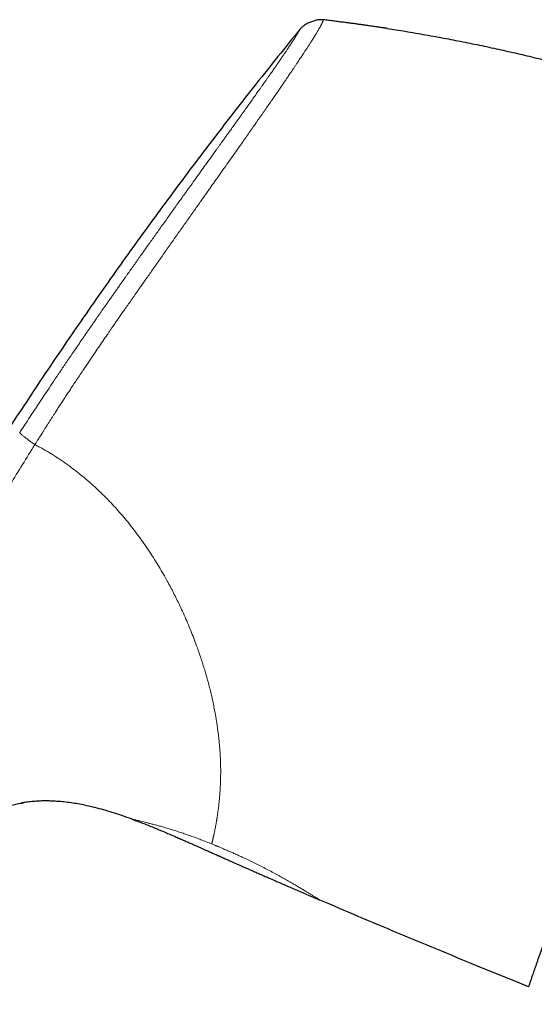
# Model space of a CAD drawing. Header units: millimetres. Extents: x 8 to 1136, y 12 to 650.
# Tile 5 of 49: x 261 to 290, y 594 to 650. Entities that reach past the tile are written whole.
import ezdxf

# ---------------------------------------------------------------- set-up
doc = ezdxf.new("R2010")
doc.units = ezdxf.units.MM

msp = doc.modelspace()

# ---------------------------------------------------------------- linework, layer by layer
at = {"color": 7, "linetype": 'Continuous', "lineweight": 30}
for p, q in [((261.646, 605.652), (261.676, 605.656)), ((267.76, 604.741), (267.759, 604.741)), ((278.392, 600.17), (278.393, 600.169)), ((289.67, 595.484), (287.19, 596.493)), ((290.156, 595.287), (289.67, 595.484))]:
    msp.add_line(p, q, dxfattribs=at)
at = {"color": 252, "linetype": 'Continuous', "lineweight": 0}
for points, knots in [([(278.59, 649.767), (278.59, 649.766), (278.588, 649.763), (278.585, 649.755), (278.579, 649.741), (278.572, 649.723), (278.563, 649.701), (278.553, 649.678), (278.543, 649.654), (278.532, 649.63), (278.52, 649.604), (278.506, 649.574), (278.49, 649.543), (278.473, 649.508), (278.453, 649.469), (278.428, 649.422), (278.396, 649.363), (278.358, 649.294), (278.314, 649.216), (278.265, 649.132), (278.215, 649.048), (278.164, 648.964), (278.109, 648.873), (278.061, 648.796), (278.024, 648.738), (278, 648.7), (277.976, 648.662), (277.951, 648.622), (277.925, 648.581), (277.898, 648.539), (277.849, 648.462), (277.773, 648.345), (277.665, 648.179), (277.557, 648.013), (277.478, 647.894), (277.438, 647.832), (277.426, 647.815), (277.415, 647.798), (277.403, 647.78), (277.392, 647.763), (277.379, 647.744), (277.344, 647.691), (277.286, 647.604), (277.207, 647.485), (277.121, 647.357), (277.031, 647.223), (276.937, 647.082), (276.847, 646.948), (276.762, 646.823), (276.683, 646.706), (276.61, 646.599), (276.545, 646.502), (276.486, 646.416), (276.437, 646.344), (276.397, 646.284), (276.365, 646.237), (276.343, 646.206), (276.325, 646.18), (276.308, 646.155), (276.285, 646.121), (276.261, 646.086), (276.237, 646.051), (276.212, 646.015), (276.143, 645.914), (276.025, 645.742), (275.859, 645.502), (275.688, 645.256), (275.513, 645.004), (275.332, 644.742), (275.137, 644.463), (274.933, 644.17), (274.72, 643.865), (274.511, 643.566), (274.306, 643.273), (274.106, 642.988), (273.887, 642.677), (273.642, 642.33), (273.364, 641.936), (273.07, 641.522), (272.762, 641.087), (272.47, 640.675), (272.196, 640.289), (271.942, 639.931), (271.653, 639.523), (271.431, 639.21), (271.281, 638.997), (271.233, 638.93), (271.185, 638.862), (271.137, 638.794), (271.089, 638.726), (270.922, 638.49), (270.635, 638.084), (270.226, 637.504), (269.814, 636.918), (269.414, 636.349), (269.028, 635.8), (268.671, 635.291), (268.388, 634.889), (268.224, 634.654), (268.162, 634.566), (268.143, 634.539), (268.124, 634.512), (268.105, 634.485), (268.086, 634.457), (268, 634.335), (267.853, 634.125), (267.65, 633.835), (267.461, 633.565), (267.287, 633.316), (267.128, 633.088), (267.002, 632.905), (266.903, 632.764), (266.831, 632.659), (266.763, 632.562), (266.7, 632.472), (266.643, 632.389), (266.574, 632.289), (266.492, 632.169), (266.341, 631.951), (266.14, 631.659), (265.893, 631.299), (265.706, 631.024), (265.575, 630.831), (265.498, 630.718), (265.422, 630.606), (265.347, 630.495), (265.274, 630.386), (265.201, 630.277), (265.015, 630.001), (264.719, 629.558), (264.422, 629.111), (264.237, 628.83), (264.16, 628.712), (264.083, 628.595), (264.006, 628.477), (263.93, 628.361), (263.854, 628.244), (263.779, 628.128), (263.678, 627.974), (263.548, 627.773), (263.384, 627.518), (263.206, 627.241), (263.065, 627.02), (262.963, 626.86), (262.894, 626.753), (262.818, 626.632), (262.735, 626.502), (262.66, 626.384), (262.592, 626.277), (262.529, 626.178), (262.472, 626.087), (262.42, 626.006), (262.382, 625.944), (262.353, 625.9), (262.334, 625.87), (262.321, 625.849), (262.314, 625.838), (262.312, 625.834)], [0, 0, 0, 0, 0.00778, 0.018972, 0.030638, 0.042777, 0.054866, 0.066321, 0.075274, 0.084187, 0.093059, 0.101892, 0.110683, 0.118695, 0.126714, 0.136549, 0.1469, 0.157768, 0.169153, 0.180009, 0.189545, 0.198263, 0.207288, 0.216618, 0.219828, 0.223074, 0.226354, 0.229668, 0.233017, 0.236401, 0.239819, 0.25107, 0.262664, 0.274598, 0.283637, 0.284663, 0.285692, 0.286723, 0.287756, 0.288792, 0.28983, 0.291144, 0.298062, 0.304655, 0.310923, 0.318535, 0.325606, 0.332133, 0.338119, 0.343562, 0.348463, 0.352821, 0.356638, 0.359913, 0.362359, 0.364381, 0.365979, 0.366422, 0.367723, 0.369198, 0.370681, 0.372172, 0.373672, 0.37518, 0.384799, 0.39475, 0.403915, 0.413612, 0.423472, 0.43306, 0.44412, 0.454797, 0.465089, 0.474997, 0.484521, 0.493663, 0.505874, 0.518587, 0.5318, 0.545516, 0.559736, 0.570484, 0.581504, 0.592795, 0.608115, 0.610156, 0.612205, 0.614263, 0.616329, 0.618402, 0.620484, 0.637787, 0.655225, 0.672801, 0.690518, 0.706224, 0.722037, 0.736039, 0.742226, 0.743037, 0.743849, 0.744661, 0.745473, 0.746285, 0.747098, 0.756393, 0.765062, 0.773104, 0.78052, 0.787308, 0.793469, 0.796806, 0.799924, 0.802825, 0.805507, 0.807971, 0.810216, 0.814391, 0.818628, 0.829675, 0.840357, 0.850675, 0.854067, 0.857418, 0.860728, 0.863996, 0.867222, 0.870407, 0.873551, 0.891664, 0.909458, 0.912916, 0.916361, 0.919794, 0.923215, 0.926624, 0.93002, 0.933404, 0.936776, 0.943552, 0.950959, 0.958997, 0.967667, 0.97026, 0.972904, 0.976996, 0.980755, 0.98418, 0.987272, 0.99003, 0.992826, 0.995169, 0.997057, 0.998176, 0.999039, 0.999647, 1, 1, 1, 1]), ([(277.256, 649.227), (277.255, 649.226), (277.254, 649.224), (277.249, 649.214), (277.242, 649.201), (277.233, 649.185), (277.227, 649.173), (277.223, 649.166), (277.222, 649.164), (277.221, 649.162), (277.219, 649.16), (277.218, 649.158), (277.217, 649.156), (277.216, 649.154), (277.214, 649.15), (277.21, 649.143), (277.204, 649.133), (277.198, 649.122), (277.191, 649.11), (277.183, 649.096), (277.174, 649.08), (277.164, 649.063), (277.153, 649.043), (277.141, 649.022), (277.128, 648.999), (277.112, 648.972), (277.098, 648.949), (277.088, 648.933), (277.084, 648.925), (277.081, 648.919), (277.078, 648.915), (277.075, 648.91), (277.072, 648.905), (277.067, 648.897), (277.061, 648.887), (277.053, 648.873), (277.045, 648.86), (277.036, 648.847), (277.029, 648.834), (277.021, 648.821), (277.012, 648.807), (277.002, 648.791), (276.992, 648.775), (276.983, 648.761), (276.968, 648.737), (276.946, 648.702), (276.914, 648.652), (276.879, 648.597), (276.838, 648.535), (276.801, 648.478), (276.775, 648.438), (276.766, 648.424), (276.765, 648.423), (276.764, 648.422), (276.762, 648.419), (276.758, 648.412), (276.751, 648.401), (276.741, 648.386), (276.729, 648.368), (276.715, 648.347), (276.698, 648.322), (276.679, 648.292), (276.656, 648.259), (276.63, 648.219), (276.599, 648.173), (276.563, 648.119), (276.522, 648.058), (276.476, 647.99), (276.428, 647.92), (276.38, 647.849), (276.331, 647.777), (276.278, 647.7), (276.221, 647.616), (276.177, 647.552), (276.15, 647.513), (276.143, 647.503), (276.14, 647.498), (276.137, 647.494), (276.131, 647.485), (276.118, 647.467), (276.099, 647.439), (276.076, 647.405), (276.049, 647.366), (276.017, 647.321), (275.981, 647.268), (275.938, 647.206), (275.887, 647.132), (275.826, 647.045), (275.759, 646.949), (275.686, 646.844), (275.605, 646.729), (275.518, 646.604), (275.427, 646.475), (275.333, 646.342), (275.263, 646.243), (275.217, 646.177), (275.197, 646.149), (275.18, 646.125), (275.163, 646.1), (275.145, 646.076), (275.103, 646.015), (275.034, 645.918), (274.916, 645.752), (274.773, 645.551), (274.603, 645.312), (274.428, 645.066), (274.247, 644.812), (274.06, 644.551), (273.866, 644.281), (273.676, 644.015), (273.492, 643.758), (273.365, 643.582), (273.29, 643.478), (273.272, 643.453), (273.259, 643.435), (273.249, 643.421), (273.237, 643.405), (273.217, 643.376), (273.186, 643.333), (273.143, 643.273), (273.095, 643.206), (273.041, 643.131), (272.98, 643.046), (272.913, 642.953), (272.835, 642.845), (272.748, 642.723), (272.654, 642.593), (272.586, 642.498), (272.547, 642.444), (272.536, 642.429), (272.525, 642.413), (272.513, 642.398), (272.502, 642.382), (272.491, 642.366), (272.394, 642.231), (272.21, 641.976), (271.937, 641.596), (271.661, 641.212), (271.384, 640.827), (271.187, 640.553), (271.069, 640.388), (271.029, 640.333), (270.987, 640.274), (270.944, 640.215), (270.902, 640.156), (270.809, 640.026), (270.673, 639.836), (270.495, 639.589), (270.318, 639.342), (270.135, 639.086), (269.947, 638.823), (269.751, 638.549), (269.549, 638.266), (269.341, 637.975), (269.141, 637.695), (268.95, 637.427), (268.82, 637.244), (268.748, 637.143), (268.73, 637.118), (268.713, 637.094), (268.696, 637.07), (268.675, 637.041), (268.652, 637.008), (268.625, 636.971), (268.546, 636.859), (268.415, 636.675), (268.228, 636.411), (268.039, 636.145), (267.85, 635.878), (267.668, 635.621), (267.52, 635.411), (267.406, 635.249), (267.326, 635.136), (267.252, 635.032), (267.182, 634.932), (267.111, 634.831), (267.021, 634.704), (266.912, 634.549), (266.785, 634.367), (266.657, 634.185), (266.528, 634.002), (266.394, 633.811), (266.233, 633.58), (266.084, 633.367), (265.977, 633.213), (265.934, 633.152), (265.916, 633.126), (265.901, 633.104), (265.884, 633.08), (265.862, 633.049), (265.83, 633.003), (265.79, 632.944), (265.74, 632.873), (265.682, 632.789), (265.619, 632.698), (265.552, 632.602), (265.482, 632.5), (265.405, 632.389), (265.322, 632.269), (265.258, 632.176), (265.214, 632.112), (265.194, 632.083), (265.174, 632.054), (265.154, 632.025), (265.134, 631.996), (265.114, 631.967), (265.064, 631.894), (264.874, 631.618), (264.562, 631.163), (264.162, 630.576), (263.887, 630.169), (263.721, 629.924), (263.664, 629.839), (263.612, 629.761), (263.561, 629.685), (263.509, 629.609), (263.458, 629.533), (263.407, 629.457), (263.266, 629.247), (262.951, 628.777), (262.485, 628.076), (261.958, 627.278), (261.622, 626.766), (261.454, 626.509)], [0, 0, 0, 0, 0.015959, 0.031582, 0.046869, 0.056774, 0.066533, 0.067598, 0.068661, 0.069722, 0.070781, 0.071839, 0.072894, 0.073948, 0.074897, 0.079377, 0.083582, 0.088108, 0.092955, 0.098124, 0.103614, 0.109424, 0.115197, 0.121255, 0.1276, 0.134233, 0.141155, 0.143182, 0.145041, 0.145877, 0.146793, 0.147789, 0.148864, 0.150019, 0.152344, 0.154938, 0.157802, 0.15987, 0.16206, 0.164371, 0.166804, 0.169359, 0.172037, 0.174251, 0.176123, 0.18282, 0.189529, 0.19631, 0.20322, 0.211827, 0.215591, 0.216045, 0.216084, 0.216131, 0.216273, 0.216995, 0.218144, 0.219719, 0.221486, 0.223593, 0.22604, 0.228825, 0.231949, 0.23541, 0.239623, 0.244246, 0.24928, 0.254724, 0.26058, 0.265472, 0.270621, 0.27603, 0.281701, 0.287637, 0.288706, 0.289223, 0.28948, 0.289741, 0.290007, 0.291094, 0.293201, 0.295265, 0.2975, 0.300385, 0.303513, 0.306884, 0.311399, 0.316286, 0.321544, 0.327171, 0.333164, 0.33952, 0.346235, 0.352311, 0.358649, 0.360294, 0.361412, 0.36253, 0.363647, 0.364765, 0.365882, 0.371864, 0.377845, 0.387741, 0.397663, 0.407623, 0.417613, 0.42762, 0.437841, 0.448144, 0.456987, 0.465784, 0.467071, 0.468007, 0.468443, 0.468948, 0.469521, 0.470163, 0.471949, 0.474117, 0.476419, 0.479037, 0.48197, 0.485219, 0.488784, 0.493072, 0.497746, 0.502178, 0.502695, 0.503215, 0.503739, 0.504267, 0.504798, 0.505334, 0.505873, 0.518439, 0.53104, 0.543638, 0.556194, 0.568666, 0.570151, 0.572072, 0.573983, 0.575882, 0.577769, 0.579646, 0.588348, 0.595917, 0.603304, 0.611866, 0.620179, 0.628247, 0.637721, 0.646839, 0.655604, 0.664019, 0.671972, 0.672735, 0.673494, 0.674251, 0.675004, 0.675768, 0.676936, 0.678099, 0.679257, 0.687382, 0.695252, 0.703886, 0.712194, 0.720176, 0.727834, 0.731715, 0.735226, 0.738332, 0.741439, 0.744546, 0.747654, 0.753293, 0.758934, 0.764576, 0.770221, 0.775954, 0.782321, 0.791678, 0.795774, 0.796577, 0.797379, 0.798181, 0.798588, 0.799623, 0.801047, 0.802858, 0.805058, 0.807646, 0.810622, 0.813476, 0.816613, 0.820035, 0.823741, 0.82773, 0.82867, 0.829568, 0.830466, 0.831363, 0.83226, 0.833156, 0.834051, 0.838963, 0.85869, 0.876022, 0.893088, 0.896101, 0.898553, 0.900881, 0.903209, 0.905538, 0.907866, 0.910194, 0.912522, 0.927158, 0.953299, 0.976645, 1, 1, 1, 1]), ([(261.454, 626.509), (261.455, 626.507), (261.455, 626.503), (261.46, 626.494), (261.471, 626.481), (261.488, 626.463), (261.513, 626.438), (261.55, 626.405), (261.598, 626.364), (261.655, 626.317), (261.719, 626.265), (261.79, 626.21), (261.866, 626.152), (261.946, 626.093), (262.025, 626.035), (262.103, 625.979), (262.176, 625.927), (262.245, 625.879), (262.29, 625.849), (262.312, 625.834)], [0, 0, 0, 0, 0.0352904, 0.07285, 0.1141807, 0.1599857, 0.2102519, 0.2784269, 0.3507507, 0.4251345, 0.5000032, 0.5748371, 0.6491245, 0.7213155, 0.7893598, 0.8514189, 0.9065507, 0.955288, 1, 1, 1, 1]), ([(248.231, 599.611), (248.54, 600.233), (249.158, 601.476), (250.098, 603.333), (251.043, 605.183), (251.926, 606.897), (252.74, 608.479), (253.483, 609.932), (254.221, 611.39), (254.925, 612.775), (255.597, 614.084), (256.24, 615.316), (256.892, 616.542), (257.555, 617.761), (258.23, 618.974), (258.903, 620.16), (259.574, 621.32), (260.243, 622.454), (260.921, 623.584), (261.61, 624.712), (262.078, 625.459), (262.312, 625.834)], [0, 0, 0, 0, 0.0698929, 0.1396979, 0.2094249, 0.2791, 0.3338638, 0.3886973, 0.4436253, 0.4986263, 0.5453274, 0.5920197, 0.6386618, 0.6852574, 0.731879, 0.7785997, 0.8227502, 0.8669678, 0.9112306, 0.9555612, 1, 1, 1, 1]), ([(262.312, 625.834), (262.35, 625.813), (262.422, 625.774), (262.524, 625.719), (262.614, 625.669), (262.693, 625.626), (262.774, 625.581), (262.86, 625.533), (262.964, 625.473), (263.074, 625.41), (263.191, 625.34), (263.305, 625.271), (263.451, 625.179), (263.632, 625.062), (263.847, 624.917), (264.062, 624.766), (264.329, 624.573), (264.642, 624.336), (265, 624.05), (265.35, 623.755), (265.694, 623.449), (266.032, 623.132), (266.365, 622.801), (266.692, 622.46), (267.013, 622.107), (267.323, 621.749), (267.622, 621.386), (267.912, 621.018), (268.193, 620.643), (268.469, 620.259), (268.737, 619.866), (268.998, 619.465), (269.252, 619.057), (269.499, 618.642), (269.72, 618.253), (269.917, 617.892), (270.092, 617.559), (270.262, 617.225), (270.427, 616.889), (270.602, 616.519), (270.784, 616.116), (270.972, 615.681), (271.15, 615.248), (271.319, 614.817), (271.466, 614.418), (271.595, 614.051), (271.708, 613.717), (271.814, 613.385), (271.915, 613.054), (272.012, 612.72), (272.104, 612.383), (272.191, 612.044), (272.272, 611.707), (272.347, 611.373), (272.416, 611.042), (272.47, 610.759), (272.512, 610.523), (272.544, 610.333), (272.574, 610.144), (272.602, 609.957), (272.628, 609.77), (272.652, 609.586), (272.674, 609.403), (272.695, 609.209), (272.716, 609.003), (272.735, 608.788), (272.751, 608.575), (272.764, 608.364), (272.775, 608.156), (272.783, 607.949), (272.788, 607.75), (272.792, 607.547), (272.792, 607.339), (272.79, 607.124), (272.786, 606.958), (272.782, 606.841), (272.78, 606.77), (272.777, 606.7), (272.774, 606.629), (272.77, 606.559), (272.767, 606.49), (272.76, 606.364), (272.748, 606.183), (272.729, 605.952), (272.711, 605.766), (272.696, 605.622), (272.685, 605.518), (272.673, 605.416), (272.661, 605.319), (272.646, 605.206), (272.628, 605.077), (272.607, 604.932), (272.589, 604.818), (272.576, 604.735), (272.567, 604.68), (272.558, 604.625), (272.549, 604.571), (272.539, 604.517), (272.525, 604.434), (272.505, 604.325), (272.48, 604.194), (272.453, 604.055), (272.429, 603.942), (272.413, 603.869), (272.407, 603.843), (272.405, 603.836), (272.404, 603.829), (272.402, 603.822), (272.401, 603.815), (272.399, 603.808), (272.395, 603.791), (272.389, 603.765), (272.381, 603.728), (272.371, 603.689), (272.361, 603.647), (272.35, 603.604), (272.34, 603.559), (272.329, 603.514), (272.318, 603.469), (272.308, 603.423), (272.297, 603.377), (272.291, 603.347), (272.288, 603.332)], [0, 0, 0, 0, 0.003934, 0.007465, 0.010594, 0.01332, 0.015667, 0.019047, 0.022302, 0.026572, 0.030605, 0.034615, 0.038724, 0.046277, 0.054108, 0.06222, 0.070018, 0.08385, 0.0976, 0.111279, 0.124901, 0.13875, 0.152672, 0.166679, 0.180784, 0.19485, 0.208566, 0.222296, 0.236051, 0.24984, 0.263771, 0.277749, 0.291787, 0.305894, 0.319988, 0.331006, 0.34202, 0.353035, 0.364056, 0.375088, 0.389272, 0.403384, 0.417436, 0.431437, 0.445398, 0.456347, 0.467283, 0.478211, 0.489137, 0.500065, 0.511532, 0.523024, 0.534545, 0.546102, 0.5577, 0.569346, 0.576233, 0.583139, 0.590066, 0.597015, 0.603986, 0.610981, 0.618001, 0.625047, 0.633608, 0.642227, 0.650905, 0.659645, 0.668447, 0.677314, 0.686248, 0.694714, 0.704684, 0.714812, 0.725101, 0.728602, 0.732122, 0.73566, 0.739217, 0.742793, 0.746388, 0.750001, 0.762558, 0.775387, 0.78849, 0.794764, 0.8011, 0.807497, 0.813802, 0.819618, 0.829489, 0.839584, 0.849902, 0.854018, 0.858168, 0.862352, 0.866572, 0.870827, 0.875116, 0.886611, 0.898181, 0.909824, 0.925309, 0.932164, 0.932935, 0.933707, 0.934478, 0.93525, 0.936023, 0.936795, 0.937568, 0.941403, 0.945647, 0.9503, 0.955363, 0.960835, 0.966718, 0.972642, 0.978931, 0.985587, 0.99261, 1, 1, 1, 1]), ([(272.287, 603.332), (272.185, 603.373), (271.982, 603.454), (271.681, 603.57), (271.384, 603.681), (271.092, 603.787), (270.807, 603.886), (270.529, 603.98), (270.258, 604.068), (269.996, 604.15), (269.745, 604.225), (269.507, 604.295), (269.28, 604.359), (269.067, 604.417), (268.866, 604.47), (268.68, 604.518), (268.51, 604.56), (268.356, 604.598), (268.218, 604.632), (268.098, 604.66), (267.995, 604.685), (267.91, 604.705), (267.843, 604.721), (267.795, 604.733), (267.765, 604.74), (267.762, 604.741), (267.76, 604.741)], [0, 0, 0, 0, 0.042291, 0.084299, 0.126195, 0.168246, 0.21001, 0.25164, 0.293993, 0.33594, 0.377628, 0.419208, 0.460828, 0.502639, 0.544333, 0.586248, 0.628549, 0.670275, 0.712158, 0.754369, 0.796196, 0.837997, 0.879959, 0.921854, 0.963521, 1, 1, 1, 1]), ([(272.288, 603.332), (272.318, 603.32), (272.375, 603.296), (272.454, 603.264), (272.521, 603.236), (272.58, 603.212), (272.639, 603.188), (272.706, 603.159), (272.785, 603.126), (272.842, 603.102), (272.872, 603.089)], [0, 0, 0, 0, 0.156541, 0.292048, 0.406528, 0.5, 0.59336, 0.707803, 0.843347, 1, 1, 1, 1]), ([(272.872, 603.089), (272.92, 603.068), (273.01, 603.03), (273.137, 602.976), (273.248, 602.929), (273.346, 602.887), (273.442, 602.845), (273.595, 602.778), (273.808, 602.682), (274.088, 602.553), (274.38, 602.415), (274.681, 602.269), (274.989, 602.116), (275.302, 601.957), (275.618, 601.791), (275.924, 601.628), (276.218, 601.467), (276.496, 601.311), (276.757, 601.162), (277.002, 601.019), (277.23, 600.884), (277.441, 600.757), (277.632, 600.64), (277.803, 600.535), (277.934, 600.454), (278.033, 600.392), (278.106, 600.347), (278.171, 600.306), (278.229, 600.27), (278.268, 600.246), (278.294, 600.23), (278.309, 600.221), (278.323, 600.212), (278.335, 600.205), (278.346, 600.198), (278.356, 600.192), (278.365, 600.187), (278.373, 600.181), (278.38, 600.176), (278.387, 600.172), (278.391, 600.17), (278.393, 600.169)], [0, 0, 0, 0, 0.016544, 0.031241, 0.044091, 0.055097, 0.065118, 0.07768, 0.108444, 0.139968, 0.17669, 0.213297, 0.249917, 0.291415, 0.33303, 0.374942, 0.416996, 0.458612, 0.499974, 0.541521, 0.583137, 0.625014, 0.666749, 0.708365, 0.750052, 0.775061, 0.800029, 0.824998, 0.850011, 0.875107, 0.884493, 0.893721, 0.902792, 0.911709, 0.920476, 0.929094, 0.937567, 0.949198, 0.963476, 0.980408, 1, 1, 1, 1])]:
    msp.add_open_spline(points, degree=3, knots=knots, dxfattribs=at)
at = {"color": 7, "linetype": 'Continuous', "lineweight": 30}
for points, knots in [([(278.592, 649.767), (278.571, 649.769), (278.527, 649.774), (278.455, 649.777), (278.374, 649.773), (278.283, 649.762), (278.183, 649.743), (278.079, 649.717), (277.972, 649.684), (277.865, 649.644), (277.761, 649.599), (277.661, 649.548), (277.567, 649.494), (277.483, 649.438), (277.409, 649.383), (277.347, 649.329), (277.298, 649.277), (277.269, 649.243), (277.256, 649.227)], [0, 0, 0, 0, 0.042622, 0.089774, 0.144028, 0.205922, 0.274425, 0.347571, 0.423157, 0.499461, 0.575795, 0.651496, 0.724849, 0.793628, 0.855812, 0.910297, 0.957531, 1, 1, 1, 1]), ([(278.592, 649.77), (278.592, 649.77), (278.592, 649.77), (278.59, 649.767), (278.59, 649.767)], [0, 0, 0, 0, 0.777113, 1, 1, 1, 1]), ([(282.181, 649.284), (282.177, 649.284), (282.17, 649.285), (282.151, 649.288), (282.125, 649.292), (282.089, 649.298), (282.038, 649.305), (281.972, 649.315), (281.894, 649.327), (281.804, 649.34), (281.702, 649.355), (281.587, 649.372), (281.461, 649.39), (281.323, 649.41), (281.165, 649.433), (280.988, 649.458), (280.79, 649.486), (280.577, 649.515), (280.348, 649.546), (280.104, 649.579), (279.85, 649.612), (279.587, 649.646), (279.315, 649.68), (279.03, 649.715), (278.786, 649.744), (278.638, 649.762), (278.59, 649.767)], [0, 0, 0, 0, 0.009857, 0.020178, 0.031259, 0.043339, 0.061308, 0.0817, 0.104734, 0.130561, 0.15929, 0.190997, 0.225743, 0.26357, 0.304512, 0.354099, 0.407658, 0.465213, 0.526782, 0.592381, 0.662023, 0.731397, 0.804383, 0.880987, 0.961214, 1, 1, 1, 1]), ([(277.256, 649.227), (276.844, 648.719), (276.02, 647.704), (274.8, 646.172), (273.593, 644.635), (272.401, 643.091), (271.229, 641.55), (270.077, 640.013), (268.946, 638.479), (267.828, 636.938), (266.715, 635.382), (265.608, 633.809), (264.507, 632.219), (263.419, 630.623), (262.344, 629.02), (261.282, 627.412), (260.234, 625.798), (259.198, 624.177), (258.175, 622.55), (257.165, 620.917), (256.168, 619.278), (255.183, 617.633), (254.211, 615.982), (253.251, 614.324), (252.272, 612.605), (251.275, 610.824), (250.261, 608.98), (249.262, 607.128), (248.278, 605.269), (247.338, 603.461), (246.441, 601.703), (245.585, 599.998), (244.74, 598.287), (243.907, 596.569), (243.091, 594.856), (242.29, 593.147), (241.505, 591.443), (240.731, 589.733), (239.963, 588.005), (239.2, 586.26), (238.443, 584.497), (237.696, 582.728), (236.959, 580.953), (236.234, 579.172), (235.522, 577.385), (234.873, 575.721), (234.286, 574.182), (233.757, 572.768), (233.24, 571.35), (232.735, 569.928), (232.244, 568.51), (231.77, 567.097), (231.313, 565.689), (230.87, 564.276), (230.458, 562.91), (230.075, 561.59), (229.72, 560.319), (229.38, 559.043), (229.053, 557.765), (228.74, 556.483), (228.442, 555.197), (228.156, 553.909), (227.978, 553.047), (227.889, 552.616)], [0, 0, 0, 0, 0.0179414, 0.0358465, 0.0537166, 0.0715534, 0.0893581, 0.1068151, 0.124244, 0.1416461, 0.1590228, 0.1767293, 0.1944121, 0.2120727, 0.2297122, 0.2473323, 0.2649342, 0.2825192, 0.3000887, 0.3176441, 0.3351866, 0.3527175, 0.3702382, 0.3877499, 0.4052538, 0.4245006, 0.4437412, 0.4629772, 0.4822102, 0.5014417, 0.5188868, 0.536333, 0.5537816, 0.5712334, 0.5886896, 0.6058394, 0.6229954, 0.6401586, 0.6573299, 0.6748616, 0.6924047, 0.7099606, 0.7275301, 0.7451114, 0.762702, 0.7802998, 0.7941, 0.8079015, 0.8217028, 0.8355024, 0.8492989, 0.8628451, 0.8763866, 0.8899228, 0.9034535, 0.9155297, 0.9276015, 0.9396697, 0.9517354, 0.9637999, 0.9758647, 0.9879309, 1, 1, 1, 1]), ([(282.181, 649.283), (282.522, 649.23), (283.248, 649.116), (284.354, 648.927), (285.478, 648.722), (286.578, 648.508), (287.653, 648.287), (288.726, 648.054), (289.797, 647.809), (290.886, 647.547), (291.994, 647.267), (293.12, 646.969), (294.242, 646.658), (295.361, 646.334), (296.476, 645.997), (297.566, 645.653), (298.63, 645.304), (299.67, 644.951), (300.706, 644.586), (301.738, 644.21), (302.422, 643.95), (302.764, 643.82)], [0, 0, 0, 0, 0.048624, 0.103211, 0.157798, 0.209266, 0.260734, 0.312202, 0.36367, 0.415138, 0.469725, 0.524312, 0.578899, 0.633486, 0.688073, 0.74266, 0.794128, 0.845596, 0.897064, 0.948532, 1, 1, 1, 1]), ([(295.61, 611.117), (295.548, 610.937), (295.424, 610.576), (295.239, 610.041), (295.056, 609.51), (294.875, 608.983), (294.695, 608.461), (294.517, 607.944), (294.346, 607.449), (294.183, 606.976), (294.027, 606.523), (293.873, 606.077), (293.722, 605.637), (293.572, 605.202), (293.421, 604.762), (293.267, 604.318), (293.113, 603.87), (292.962, 603.431), (292.814, 603.001), (292.669, 602.581), (292.527, 602.17), (292.393, 601.78), (292.266, 601.411), (292.145, 601.061), (292.028, 600.72), (291.913, 600.388), (291.802, 600.065), (291.69, 599.741), (291.579, 599.417), (291.468, 599.095), (291.361, 598.785), (291.259, 598.488), (291.16, 598.202), (291.066, 597.928), (290.979, 597.675), (290.898, 597.44), (290.823, 597.223), (290.752, 597.017), (290.685, 596.823), (290.622, 596.639), (290.56, 596.46), (290.501, 596.288), (290.444, 596.124), (290.393, 595.974), (290.346, 595.839), (290.305, 595.719), (290.268, 595.612), (290.237, 595.522), (290.211, 595.448), (290.191, 595.389), (290.175, 595.343), (290.164, 595.311), (290.157, 595.29), (290.156, 595.288), (290.156, 595.287)], [0, 0, 0, 0, 0.019866, 0.039769, 0.059723, 0.079739, 0.099831, 0.12001, 0.140082, 0.158418, 0.17675, 0.195086, 0.213436, 0.231808, 0.250211, 0.270211, 0.290182, 0.310134, 0.33008, 0.350029, 0.369994, 0.389965, 0.408248, 0.426516, 0.44478, 0.463046, 0.481323, 0.499621, 0.519695, 0.539735, 0.559753, 0.579761, 0.59977, 0.619791, 0.6398, 0.658105, 0.676386, 0.694653, 0.712915, 0.731181, 0.749459, 0.76967, 0.789805, 0.809878, 0.8299, 0.849884, 0.869843, 0.890045, 0.908553, 0.926973, 0.945317, 0.963596, 0.98182, 1, 1, 1, 1]), ([(258.767, 604.469), (258.773, 604.473), (258.862, 604.538), (259.042, 604.653), (259.305, 604.813), (259.575, 604.961), (259.851, 605.097), (260.133, 605.221), (260.42, 605.333), (260.712, 605.431), (261.008, 605.517), (261.319, 605.591), (261.542, 605.637), (261.666, 605.655), (261.675, 605.656)], [0, 0, 0, 0, 0.007234, 0.104397, 0.201576, 0.298753, 0.395928, 0.493118, 0.590318, 0.687515, 0.784699, 0.881865, 0.990677, 1, 1, 1, 1]), ([(267.759, 604.741), (267.6, 604.798), (267.281, 604.911), (266.798, 605.069), (266.313, 605.217), (265.823, 605.351), (265.365, 605.462), (264.939, 605.551), (264.547, 605.621), (264.152, 605.678), (263.755, 605.721), (263.382, 605.746), (263.034, 605.757), (262.71, 605.755), (262.387, 605.74), (262.064, 605.711), (261.784, 605.676), (261.613, 605.645), (261.547, 605.633)], [0, 0, 0, 0, 0.079924, 0.15985, 0.23979, 0.319729, 0.399671, 0.462487, 0.525295, 0.588099, 0.650917, 0.713732, 0.764709, 0.815682, 0.866668, 0.917657, 0.968637, 1, 1, 1, 1]), ([(267.76, 604.741), (267.854, 604.706), (268.062, 604.631), (268.377, 604.511), (268.701, 604.384), (269.011, 604.259), (269.308, 604.137), (269.591, 604.019), (269.87, 603.9), (270.144, 603.783), (270.411, 603.667), (270.663, 603.557), (270.9, 603.453), (271.119, 603.357), (271.319, 603.268), (271.502, 603.187), (271.672, 603.112), (271.828, 603.043), (271.971, 602.979), (272.1, 602.921), (272.217, 602.87), (272.321, 602.823), (272.413, 602.782), (272.493, 602.747), (272.56, 602.717), (272.614, 602.693), (272.654, 602.675), (272.686, 602.66), (272.721, 602.645), (272.761, 602.627), (272.809, 602.606), (272.863, 602.582), (272.926, 602.554), (273.007, 602.518), (273.108, 602.473), (273.23, 602.419), (273.368, 602.357), (273.521, 602.29), (273.689, 602.215), (273.872, 602.134), (274.062, 602.05), (274.257, 601.964), (274.456, 601.877), (274.666, 601.784), (274.889, 601.687), (275.122, 601.585), (275.365, 601.478), (275.618, 601.368), (275.882, 601.253), (276.16, 601.132), (276.452, 601.006), (276.757, 600.874), (277.074, 600.737), (277.403, 600.595), (277.744, 600.448), (278.075, 600.306), (278.292, 600.212), (278.392, 600.17)], [0, 0, 0, 0, 0.026074, 0.057301, 0.087352, 0.116233, 0.143948, 0.170498, 0.195884, 0.222466, 0.247642, 0.271412, 0.293775, 0.314732, 0.333281, 0.35057, 0.366596, 0.381362, 0.394867, 0.40711, 0.41811, 0.427952, 0.436647, 0.444196, 0.450598, 0.455854, 0.459382, 0.462101, 0.464933, 0.469138, 0.473411, 0.478536, 0.484513, 0.491343, 0.501485, 0.513065, 0.526082, 0.540536, 0.556428, 0.573758, 0.592525, 0.610189, 0.628961, 0.648842, 0.669831, 0.691928, 0.714709, 0.73856, 0.763479, 0.789467, 0.817088, 0.845822, 0.875669, 0.906629, 0.938702, 0.971889, 1, 1, 1, 1]), ([(287.19, 596.493), (286.454, 596.793), (284.983, 597.394), (282.782, 598.309), (280.584, 599.232), (279.123, 599.857), (278.393, 600.169)], [0, 0, 0, 0, 0.25, 0.5, 0.75, 1, 1, 1, 1])]:
    msp.add_open_spline(points, degree=3, knots=knots, dxfattribs=at)

doc.saveas('drawing.dxf')
